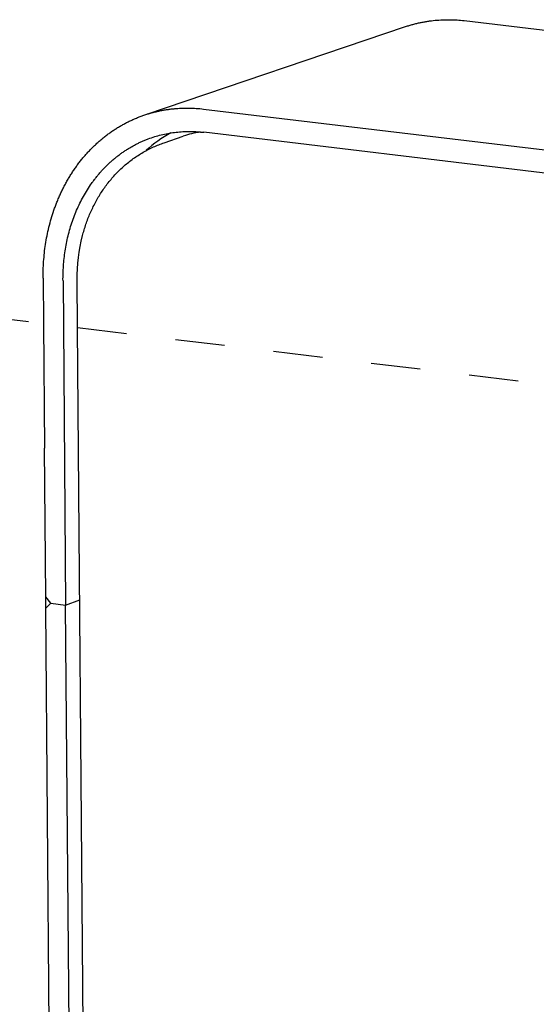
# Model space of a CAD drawing. Extents: x 11880 to 25577, y 6756 to 10446.
# Tile 44 of 87: x 22995 to 23152, y 7468 to 7768. Entities that reach past the tile are written whole.
import ezdxf

# ---------------------------------------------------------------- set-up
doc = ezdxf.new("R2010")
doc.units = 0
doc.header["$MEASUREMENT"] = 0
doc.linetypes.add('HIDDEN', pattern=[30, 15, -15])
doc.layers.add('HAIRLINE', color=178, linetype='CONTINUOUS')
doc.layers.add('HIDDEN', color=178, linetype='HIDDEN')

msp = doc.modelspace()

# ---------------------------------------------------------------- linework, layer by layer
at = {"layer": 'HAIRLINE'}
for p, q in [((23032.96, 7738.73), (23112, 7765.49)), ((23129.79, 7767.31), (23429.04, 7732.38)), ((23050.52, 7740.41), (23352.76, 7704.42)), ((23038.53, 7730.14), (23044.38, 7732.13)), ((23352.79, 7697.2), (23050.58, 7733.33)), ((23001.75, 7688.92), (23001.86, 7675.19)), ((23007.79, 7688.18), (23007.9, 7674.46)), ((23012.21, 7673.94), (23012.09, 7688.41))]:
    msp.add_line(p, q, dxfattribs=at)
at = {"layer": 'HAIRLINE', "color": 254}
for p, q in [((23001.86, 7675.19), (23002.17, 7637.27)), ((23007.9, 7674.46), (23008.58, 7589.5)), ((23016.27, 7167.86), (23012.21, 7673.94)), ((23002.54, 7592.04), (23002.17, 7637.27)), ((23004.06, 7590.08), (23002.54, 7592.04)), ((23002.56, 7588.52), (23002.54, 7592.04)), ((23008.58, 7589.5), (23012.87, 7591.06)), ((23002.56, 7588.52), (23004.06, 7590.08)), ((23005.28, 7255.64), (23002.56, 7588.52)), ((23004.06, 7590.08), (23008.58, 7589.5)), ((23011.3, 7252.99), (23008.58, 7589.5))]:
    msp.add_line(p, q, dxfattribs=at)
at = {"layer": 'HAIRLINE'}
for points in [[(23112, 7765.49), (23112.28, 7765.58), (23112.56, 7765.68), (23112.83, 7765.76), (23113.11, 7765.85), (23113.39, 7765.94), (23113.67, 7766.02), (23113.95, 7766.1), (23114.23, 7766.18), (23114.51, 7766.25), (23114.79, 7766.33), (23115.08, 7766.4), (23115.36, 7766.47), (23115.64, 7766.53), (23115.92, 7766.6), (23116.2, 7766.66), (23116.48, 7766.72), (23116.76, 7766.78), (23117.04, 7766.84), (23117.33, 7766.89), (23117.61, 7766.94), (23117.89, 7766.99), (23118.17, 7767.04), (23118.45, 7767.09), (23118.73, 7767.13), (23119.02, 7767.17), (23119.3, 7767.21), (23119.86, 7767.29), (23120.42, 7767.35), (23120.98, 7767.41), (23121.54, 7767.46), (23122.1, 7767.5), (23122.66, 7767.54), (23123.22, 7767.56), (23123.77, 7767.58), (23124.33, 7767.59), (23124.88, 7767.6), (23125.44, 7767.6), (23125.99, 7767.58), (23126.53, 7767.57), (23127.08, 7767.54), (23127.63, 7767.51), (23128.17, 7767.47), (23128.71, 7767.42), (23129.25, 7767.37), (23129.79, 7767.31)], [(23001.75, 7688.92), (23001.74, 7689.55), (23001.75, 7690.19), (23001.76, 7690.83), (23001.77, 7691.47), (23001.8, 7692.11), (23001.83, 7692.75), (23001.86, 7693.4), (23001.9, 7694.05), (23001.95, 7694.69), (23002.01, 7695.34), (23002.07, 7695.99), (23002.14, 7696.64), (23002.21, 7697.29), (23002.29, 7697.95), (23002.38, 7698.6), (23002.48, 7699.25), (23002.58, 7699.9), (23002.69, 7700.56), (23002.81, 7701.21), (23002.94, 7701.86), (23003.07, 7702.51), (23003.21, 7703.16), (23003.36, 7703.81), (23003.51, 7704.46), (23003.67, 7705.11), (23003.84, 7705.76), (23004.02, 7706.4), (23004.2, 7707.05), (23004.4, 7707.69), (23004.6, 7708.33), (23004.8, 7708.97), (23005.02, 7709.6), (23005.13, 7709.92), (23005.24, 7710.24), (23005.36, 7710.55), (23005.47, 7710.87), (23005.59, 7711.18), (23005.71, 7711.5), (23005.83, 7711.81), (23005.96, 7712.12), (23006.08, 7712.43), (23006.21, 7712.74), (23006.34, 7713.05), (23006.47, 7713.36), (23006.6, 7713.67), (23006.74, 7713.98), (23006.88, 7714.28), (23007.01, 7714.59), (23007.16, 7714.89), (23007.3, 7715.2), (23007.44, 7715.5), (23007.59, 7715.8), (23007.74, 7716.1), (23007.89, 7716.4), (23008.04, 7716.7), (23008.19, 7717), (23008.35, 7717.29), (23008.51, 7717.59), (23008.67, 7717.88), (23008.83, 7718.17), (23008.99, 7718.46), (23009.16, 7718.75), (23009.32, 7719.04), (23009.49, 7719.33), (23009.66, 7719.62), (23009.84, 7719.9), (23010.01, 7720.18), (23010.19, 7720.47), (23010.36, 7720.75), (23010.54, 7721.03), (23010.72, 7721.3), (23010.91, 7721.58), (23011.09, 7721.86), (23011.28, 7722.13), (23011.47, 7722.4), (23011.66, 7722.67), (23011.85, 7722.94), (23012.04, 7723.21), (23012.24, 7723.47), (23012.43, 7723.74), (23012.63, 7724), (23012.83, 7724.26), (23013.03, 7724.52), (23013.24, 7724.78), (23013.44, 7725.04), (23013.65, 7725.29), (23013.86, 7725.54), (23014.07, 7725.8), (23014.28, 7726.04), (23014.49, 7726.29), (23014.71, 7726.54), (23014.92, 7726.78), (23015.14, 7727.02), (23015.36, 7727.26), (23015.58, 7727.5), (23015.8, 7727.74), (23016.03, 7727.97), (23016.25, 7728.21), (23016.48, 7728.44), (23016.71, 7728.67), (23016.94, 7728.89), (23017.17, 7729.12), (23017.4, 7729.34), (23017.63, 7729.56), (23017.87, 7729.78), (23018.1, 7730), (23018.34, 7730.22), (23018.58, 7730.43), (23018.82, 7730.64), (23019.06, 7730.85), (23019.31, 7731.06), (23019.55, 7731.26), (23019.79, 7731.47), (23020.04, 7731.67), (23020.29, 7731.87), (23020.54, 7732.06), (23020.79, 7732.26), (23021.04, 7732.45), (23021.29, 7732.64), (23021.54, 7732.83), (23021.8, 7733.02), (23022.05, 7733.2), (23022.31, 7733.38), (23022.57, 7733.56), (23022.83, 7733.74), (23023.09, 7733.91), (23023.35, 7734.09), (23023.61, 7734.26), (23023.87, 7734.43), (23024.14, 7734.59), (23024.4, 7734.76), (23024.67, 7734.92), (23024.93, 7735.08), (23025.2, 7735.24), (23025.47, 7735.39), (23025.74, 7735.54), (23026.01, 7735.7), (23026.28, 7735.84), (23026.55, 7735.99), (23026.82, 7736.13), (23027.09, 7736.28), (23027.37, 7736.42), (23027.64, 7736.55), (23027.92, 7736.69), (23028.19, 7736.82), (23028.47, 7736.95), (23028.74, 7737.08), (23029.02, 7737.21), (23029.3, 7737.33), (23029.58, 7737.45), (23029.86, 7737.57), (23030.14, 7737.69), (23030.42, 7737.8), (23030.7, 7737.91), (23030.98, 7738.02), (23031.26, 7738.13), (23031.54, 7738.24), (23031.82, 7738.34), (23032.11, 7738.44), (23032.39, 7738.54), (23032.67, 7738.63), (23032.96, 7738.73), (23033.24, 7738.82), (23033.53, 7738.91), (23033.81, 7739), (23034.1, 7739.08), (23034.38, 7739.16), (23034.67, 7739.25), (23034.95, 7739.32), (23035.24, 7739.4), (23035.53, 7739.47), (23035.81, 7739.54), (23036.1, 7739.61), (23036.39, 7739.68), (23036.67, 7739.75), (23036.96, 7739.81), (23037.25, 7739.87), (23037.53, 7739.93), (23037.82, 7739.98), (23038.11, 7740.04), (23038.39, 7740.09), (23038.68, 7740.14), (23038.97, 7740.19), (23039.25, 7740.23), (23039.54, 7740.28), (23039.83, 7740.32), (23040.11, 7740.36), (23040.4, 7740.39), (23040.69, 7740.43), (23040.97, 7740.46), (23041.26, 7740.49), (23041.55, 7740.52), (23041.83, 7740.55), (23042.12, 7740.57), (23042.4, 7740.6), (23042.69, 7740.62), (23043.26, 7740.65), (23043.83, 7740.68), (23044.39, 7740.7), (23044.96, 7740.71), (23045.52, 7740.71), (23046.09, 7740.71), (23046.65, 7740.7), (23047.21, 7740.68), (23047.77, 7740.65), (23048.32, 7740.62), (23048.88, 7740.58), (23049.43, 7740.53), (23049.98, 7740.47), (23050.52, 7740.41)], [(23007.79, 7688.18), (23007.78, 7688.73), (23007.79, 7689.29), (23007.8, 7689.85), (23007.81, 7690.41), (23007.83, 7690.98), (23007.86, 7691.54), (23007.89, 7692.11), (23007.92, 7692.67), (23007.97, 7693.24), (23008.01, 7693.81), (23008.07, 7694.38), (23008.13, 7694.95), (23008.2, 7695.52), (23008.27, 7696.1), (23008.35, 7696.67), (23008.43, 7697.24), (23008.52, 7697.81), (23008.62, 7698.39), (23008.72, 7698.96), (23008.83, 7699.53), (23008.95, 7700.1), (23009.07, 7700.67), (23009.2, 7701.24), (23009.34, 7701.81), (23009.48, 7702.38), (23009.63, 7702.95), (23009.78, 7703.52), (23009.94, 7704.08), (23010.11, 7704.64), (23010.29, 7705.21), (23010.47, 7705.76), (23010.66, 7706.32), (23010.86, 7706.88), (23011.06, 7707.43), (23011.27, 7707.98), (23011.48, 7708.53), (23011.7, 7709.08), (23011.93, 7709.62), (23012.17, 7710.16), (23012.41, 7710.69), (23012.66, 7711.23), (23012.92, 7711.76), (23013.18, 7712.28), (23013.45, 7712.8), (23013.72, 7713.32), (23014, 7713.84), (23014.29, 7714.35), (23014.59, 7714.85), (23014.89, 7715.35), (23015.19, 7715.85), (23015.51, 7716.34), (23015.83, 7716.83), (23016.15, 7717.31), (23016.49, 7717.78), (23016.65, 7718.02), (23016.82, 7718.25), (23016.99, 7718.49), (23017.17, 7718.72), (23017.34, 7718.95), (23017.52, 7719.18), (23017.69, 7719.41), (23017.87, 7719.63), (23018.05, 7719.86), (23018.23, 7720.08), (23018.42, 7720.3), (23018.6, 7720.52), (23018.79, 7720.74), (23018.97, 7720.96), (23019.16, 7721.17), (23019.35, 7721.39), (23019.54, 7721.6), (23019.73, 7721.81), (23019.93, 7722.02), (23020.12, 7722.23), (23020.32, 7722.43), (23020.52, 7722.64), (23020.72, 7722.84), (23020.92, 7723.04), (23021.12, 7723.24), (23021.32, 7723.44), (23021.52, 7723.63), (23021.73, 7723.83), (23021.93, 7724.02), (23022.14, 7724.21), (23022.35, 7724.4), (23022.56, 7724.59), (23022.77, 7724.77), (23022.98, 7724.95), (23023.2, 7725.14), (23023.41, 7725.32), (23023.63, 7725.49), (23023.84, 7725.67), (23024.06, 7725.84), (23024.28, 7726.02), (23024.5, 7726.19), (23024.72, 7726.36), (23024.94, 7726.52), (23025.16, 7726.69), (23025.38, 7726.85), (23025.61, 7727.01), (23025.83, 7727.17), (23026.06, 7727.33), (23026.29, 7727.49), (23026.51, 7727.64), (23026.74, 7727.79), (23026.97, 7727.94), (23027.2, 7728.09), (23027.43, 7728.23), (23027.67, 7728.38), (23027.9, 7728.52), (23028.13, 7728.66), (23028.37, 7728.8), (23028.6, 7728.93), (23028.84, 7729.07), (23029.08, 7729.2), (23029.31, 7729.33), (23029.55, 7729.46), (23029.79, 7729.58), (23030.03, 7729.71), (23030.27, 7729.83), (23030.51, 7729.95), (23030.75, 7730.07), (23030.99, 7730.19), (23031.23, 7730.3), (23031.48, 7730.41), (23031.72, 7730.52), (23031.96, 7730.63), (23032.21, 7730.74), (23032.45, 7730.84), (23032.7, 7730.94), (23032.94, 7731.04), (23033.19, 7731.14), (23033.44, 7731.24), (23033.68, 7731.33), (23034.18, 7731.52), (23034.67, 7731.69), (23035.17, 7731.86), (23035.67, 7732.02), (23036.17, 7732.17), (23036.67, 7732.31), (23037.17, 7732.44), (23037.68, 7732.57), (23038.18, 7732.69), (23038.68, 7732.8), (23039.18, 7732.91), (23039.69, 7733), (23040.19, 7733.09), (23040.69, 7733.17), (23041.2, 7733.25), (23041.7, 7733.32), (23042.2, 7733.37), (23042.7, 7733.43), (23043.21, 7733.47), (23043.71, 7733.51), (23044.21, 7733.54), (23044.7, 7733.56), (23045.2, 7733.58), (23045.7, 7733.59), (23046.19, 7733.59), (23046.69, 7733.59), (23047.18, 7733.58), (23047.67, 7733.56), (23048.16, 7733.54), (23048.65, 7733.51), (23049.13, 7733.47), (23049.62, 7733.43), (23050.1, 7733.38), (23050.58, 7733.33)]]:
    msp.add_lwpolyline(points, dxfattribs=at)
msp.add_lwpolyline([(23012.09, 7688.41, -0.0655), (23013.72, 7701.91), (23013.84, 7702.34), (23013.96, 7702.78), (23014.08, 7703.21), (23014.21, 7703.65), (23014.34, 7704.08), (23014.48, 7704.51), (23014.62, 7704.94), (23014.76, 7705.37), (23014.91, 7705.8), (23015.06, 7706.22), (23015.22, 7706.65), (23015.38, 7707.07), (23015.54, 7707.49), (23015.71, 7707.91), (23015.89, 7708.32), (23016.06, 7708.74), (23016.24, 7709.15), (23016.43, 7709.57), (23016.62, 7709.98), (23016.82, 7710.38), (23017.01, 7710.79), (23017.22, 7711.19), (23017.42, 7711.6), (23017.64, 7712), (23017.85, 7712.39), (23018.07, 7712.79), (23018.3, 7713.18), (23018.52, 7713.57), (23018.76, 7713.96), (23018.99, 7714.35), (23019.23, 7714.73), (23019.48, 7715.11), (23019.72, 7715.48), (23019.97, 7715.85), (23020.22, 7716.21), (23020.48, 7716.57), (23020.74, 7716.93), (23021, 7717.29), (23021.27, 7717.64), (23021.54, 7717.99), (23021.82, 7718.34), (23022.1, 7718.68), (23022.39, 7719.03), (23022.67, 7719.36), (23022.97, 7719.7), (23023.26, 7720.03), (23023.56, 7720.36), (23023.86, 7720.68), (23024.17, 7721), (23024.48, 7721.31), (23024.79, 7721.62), (23025.1, 7721.93), (23025.42, 7722.24), (23025.75, 7722.54), (23026.07, 7722.83), (23026.41, 7723.13), (23026.74, 7723.41), (23027.08, 7723.7), (23027.42, 7723.98), (23027.76, 7724.25), (23028.11, 7724.53), (23028.46, 7724.79), (23028.81, 7725.06), (23029.17, 7725.32), (23029.53, 7725.57), (23029.89, 7725.83), (23030.26, 7726.07), (23030.63, 7726.32), (23031.01, 7726.56), (23031.39, 7726.79), (23031.77, 7727.02), (23032.15, 7727.25), (23032.54, 7727.47), (23032.93, 7727.68), (23033.32, 7727.89), (23033.71, 7728.1), (23034.11, 7728.3), (23034.51, 7728.49), (23034.91, 7728.68), (23035.31, 7728.87), (23035.71, 7729.05), (23036.1, 7729.22), (23036.5, 7729.38), (23036.9, 7729.55), (23037.31, 7729.7), (23037.71, 7729.85), (23038.12, 7730), (23038.53, 7730.14)], format="xyb", dxfattribs=at)
for centre, radius, start, end in [((23058.02, 7701.06), 36.54, 118.5859, 133.0649), ((23055.2, 7700.35), 33.58, 99.77, 108.8013)]:
    msp.add_arc(centre, radius, start, end, dxfattribs=at)
at = {"layer": 'HIDDEN', "linetype": 'HIDDEN'}
msp.add_line((22863.29, 7691.94), (23180.02, 7653.65), dxfattribs=at)

doc.saveas('drawing.dxf')
